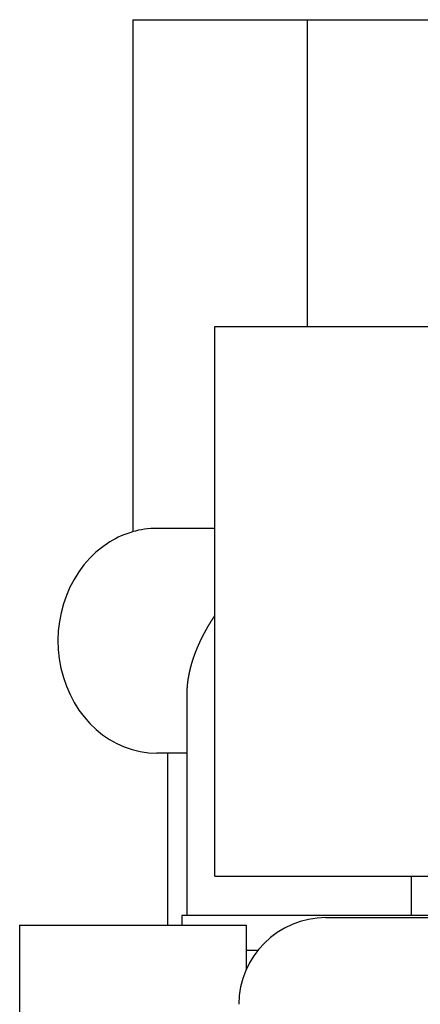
# Model space of a CAD drawing. Extents: x 17270 to 64146, y 4475 to 40036.
# Tile 10 of 53: x 20987 to 21216, y 7999 to 8563. Entities that reach past the tile are written whole.
import ezdxf

# ---------------------------------------------------------------- set-up
doc = ezdxf.new("R2010")
doc.units = 0
doc.layers.get('0').update_dxf_attribs({"linetype": 'CONTINUOUS'})

msp = doc.modelspace()

# ---------------------------------------------------------------- linework, layer by layer
at = {"color": 104, "linetype": 'Continuous'}
for p, q in [((21051.54, 8563.03), (21151.54, 8563.03)), ((21051.54, 8563.03), (21051.54, 8269.53)), ((21151.54, 8563.03), (21151.54, 8387.13)), ((21151.54, 8563.03), (21367.54, 8563.03)), ((21098.54, 8387.13), (21706.54, 8387.13)), ((21098.54, 8072.13), (21098.54, 8387.13)), ((21098.54, 8271.43), (21065.24, 8271.43)), ((21082.64, 8049.53), (21082.64, 8176.54)), ((21082.64, 8142.63), (21065.25, 8142.63)), ((21071.54, 8044.03), (21071.54, 8142.63)), ((21098.54, 8072.13), (21706.54, 8072.13)), ((21211.44, 8049.53), (21211.44, 8072.13)), ((21719.54, 8049.53), (21079.54, 8049.53)), ((21079.54, 8049.53), (21079.54, 8044.03)), ((21162.34, 8048.33), (23706.54, 8048.33)), ((20986.54, 8044.03), (20986.54, 7908.61)), ((20986.54, 8044.03), (21116.54, 8044.03)), ((21116.54, 8044.03), (21116.54, 8018.58)), ((21123.18, 8029.53), (21116.54, 8029.53))]:
    msp.add_line(p, q, dxfattribs=at)
for centre, major_axis, ratio, start_param, end_param in [((21065.24, 8207.03), (0, 64.4), 0.880842, 0, 0.493157), ((21065.24, 8207.03), (0, 64.4), 0.880842, 0.493157, 3.141615), ((21162.34, 7998.64), (-50, 0), 0.993781, 4.712389, 6.283185)]:
    msp.add_ellipse(centre, major_axis=major_axis, ratio=ratio, start_param=start_param, end_param=end_param, dxfattribs=at)
msp.add_open_spline([(21082.64, 8176.54), (21082.64, 8176.66), (21082.65, 8176.88), (21082.65, 8177.22), (21082.65, 8177.55), (21082.66, 8177.89), (21082.67, 8178.23), (21082.68, 8178.56), (21082.7, 8178.9), (21082.72, 8179.24), (21082.73, 8179.58), (21082.76, 8179.92), (21082.78, 8180.26), (21082.8, 8180.6), (21082.83, 8180.94), (21082.86, 8181.28), (21082.89, 8181.62), (21082.92, 8181.96), (21082.96, 8182.3), (21083, 8182.65), (21083.04, 8182.99), (21083.08, 8183.33), (21083.12, 8183.67), (21083.17, 8184.02), (21083.22, 8184.36), (21083.27, 8184.7), (21083.32, 8185.05), (21083.37, 8185.39), (21083.43, 8185.74), (21083.49, 8186.08), (21083.55, 8186.43), (21083.61, 8186.77), (21083.67, 8187.12), (21083.74, 8187.46), (21083.8, 8187.81), (21083.87, 8188.15), (21083.94, 8188.5), (21084.02, 8188.85), (21084.09, 8189.19), (21084.17, 8189.54), (21084.25, 8189.89), (21084.33, 8190.23), (21084.41, 8190.58), (21084.5, 8190.93), (21084.58, 8191.27), (21084.67, 8191.62), (21084.76, 8191.97), (21084.85, 8192.32), (21084.95, 8192.66), (21085.04, 8193.01), (21085.14, 8193.36), (21085.24, 8193.71), (21085.34, 8194.06), (21085.44, 8194.4), (21085.55, 8194.75), (21085.65, 8195.1), (21085.76, 8195.45), (21085.87, 8195.8), (21085.98, 8196.14), (21086.09, 8196.49), (21086.21, 8196.84), (21086.33, 8197.19), (21086.44, 8197.54), (21086.56, 8197.89), (21086.69, 8198.23), (21086.81, 8198.58), (21086.93, 8198.93), (21087.06, 8199.28), (21087.19, 8199.63), (21087.32, 8199.97), (21087.45, 8200.32), (21087.58, 8200.67), (21087.72, 8201.02), (21087.86, 8201.37), (21087.99, 8201.71), (21088.14, 8202.06), (21088.28, 8202.41), (21088.42, 8202.76), (21088.57, 8203.11), (21088.71, 8203.45), (21088.86, 8203.8), (21089.01, 8204.15), (21089.16, 8204.5), (21089.31, 8204.84), (21089.47, 8205.19), (21089.63, 8205.54), (21089.78, 8205.88), (21089.94, 8206.23), (21090.1, 8206.57), (21090.26, 8206.92), (21090.43, 8207.26), (21090.59, 8207.61), (21090.76, 8207.96), (21090.93, 8208.31), (21091.1, 8208.65), (21091.28, 8209), (21091.45, 8209.35), (21091.63, 8209.7), (21091.81, 8210.06), (21092, 8210.41), (21092.18, 8210.76), (21092.37, 8211.11), (21092.55, 8211.47), (21092.74, 8211.82), (21092.93, 8212.17), (21093.13, 8212.52), (21093.32, 8212.88), (21093.51, 8213.22), (21093.71, 8213.57), (21093.91, 8213.92), (21094.1, 8214.27), (21094.3, 8214.61), (21094.5, 8214.96), (21094.7, 8215.3), (21094.9, 8215.64), (21095.1, 8215.98), (21095.31, 8216.32), (21095.51, 8216.66), (21095.72, 8217), (21095.93, 8217.34), (21096.14, 8217.68), (21096.35, 8218.02), (21096.56, 8218.36), (21096.78, 8218.7), (21096.99, 8219.03), (21097.21, 8219.37), (21097.43, 8219.71), (21097.65, 8220.05), (21097.87, 8220.38), (21098.09, 8220.72), (21098.32, 8221.06), (21098.47, 8221.28), (21098.54, 8221.39)], degree=3, knots=[0, 0, 0, 0, 0.335407, 0.671303, 1.00769, 1.344572, 1.681951, 2.01983, 2.358212, 2.6971, 3.036496, 3.376403, 3.716823, 4.05776, 4.399216, 4.741193, 5.083693, 5.42672, 5.770275, 6.11436, 6.458978, 6.804131, 7.149821, 7.496049, 7.842818, 8.190129, 8.537985, 8.886386, 9.235334, 9.584831, 9.934877, 10.285475, 10.636625, 10.988327, 11.340584, 11.693395, 12.046762, 12.400684, 12.755162, 13.110196, 13.465786, 13.821932, 14.178634, 14.535892, 14.893704, 15.252071, 15.610993, 15.970471, 16.330505, 16.691094, 17.05224, 17.413942, 17.7762, 18.139014, 18.502385, 18.866312, 19.230796, 19.595835, 19.961431, 20.327582, 20.694289, 21.061551, 21.429368, 21.797741, 22.166667, 22.536148, 22.906183, 23.276771, 23.647913, 24.019607, 24.391853, 24.76465, 25.137999, 25.511898, 25.886347, 26.261345, 26.636893, 27.012988, 27.38963, 27.766819, 28.144555, 28.522835, 28.90166, 29.281028, 29.660906, 30.040862, 30.4207, 30.800815, 31.18179, 31.563976, 31.947127, 32.331155, 32.716426, 33.103211, 33.491682, 33.881922, 34.273938, 34.667673, 35.063016, 35.459815, 35.857877, 36.256984, 36.656895, 37.05736, 37.45813, 37.858962, 38.25963, 38.659937, 39.05972, 39.458861, 39.857296, 40.255023, 40.652112, 41.048724, 41.445116, 41.841658, 42.238661, 42.636183, 43.034217, 43.432764, 43.831825, 44.231398, 44.631482, 45.032076, 45.433175, 45.834777, 46.23688, 46.63948, 47.042575, 47.446164, 47.850246, 48.254823, 48.254823, 48.254823, 48.254823], dxfattribs=at)

doc.saveas('drawing.dxf')
